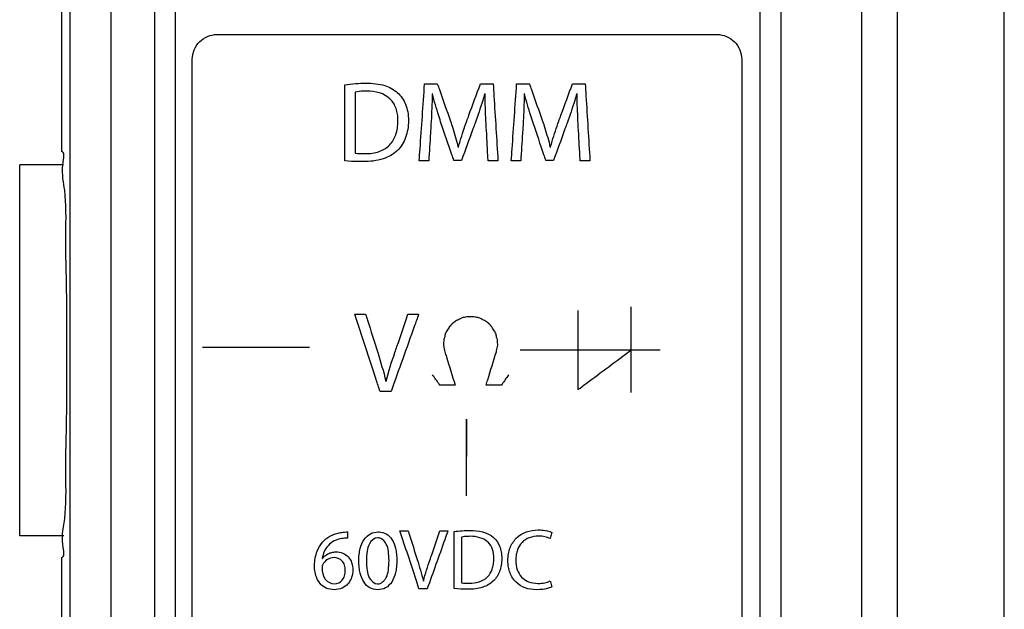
# Model space of a CAD drawing. Header units: inches. Extents: x 0 to 34, y 0 to 22.
# Tile 11 of 86: x 5.106 to 5.703, y 11.243 to 11.601. Entities that reach past the tile are written whole.
import ezdxf

# ---------------------------------------------------------------- set-up
doc = ezdxf.new("R2010")
doc.units = ezdxf.units.IN
doc.header["$LTSCALE"] = 1.87
doc.header["$MEASUREMENT"] = 0
doc.layers.get('0').update_dxf_attribs({"linetype": 'CONTINUOUS'})
doc.layers.add('DATUMCURVES', color=7, linetype='CONTINUOUS')

msp = doc.modelspace()

# ---------------------------------------------------------------- linework, layer by layer
at = {"color": 7, "linetype": 'CONTINUOUS'}
for p, q in [((5.61676, 13.05727), (5.61676, 9.89978)), ((5.70336, 9.77466), (5.70335, 13.03359)), ((5.63841, 13.03228), (5.63841, 9.89978)), ((5.13664, 9.89978), (5.13664, 12.99373)), ((5.16163, 9.89976), (5.16163, 12.99371)), ((5.1878, 12.98266), (5.1878, 9.92016)), ((5.5678, 12.98266), (5.5678, 9.92016)), ((5.2003, 12.97016), (5.2003, 9.93266)), ((5.5553, 9.93266), (5.5553, 12.97016)), ((5.13145, 11.71999), (5.13145, 11.52066)), ((5.10605, 11.28766), (5.10605, 11.51266)), ((5.13255, 11.51266), (5.10605, 11.51266)), ((5.1328, 11.28766), (5.10605, 11.28766)), ((5.13145, 11.27465), (5.13145, 11.14566))]:
    msp.add_line(p, q, dxfattribs=at)
for points, knots in [([(5.13222, 11.51269), (5.13228, 11.51331), (5.13266, 11.51664), (5.13348, 11.52066), (5.13145, 11.52066)], [0, 0, 0, 0, 0.194614, 1, 1, 1, 1]), ([(5.13204, 11.28768), (5.13216, 11.29169), (5.13456, 11.30193), (5.13371, 11.32836), (5.13473, 11.36069), (5.13464, 11.39766), (5.13473, 11.43462), (5.13371, 11.46695), (5.13462, 11.49498), (5.13158, 11.5059), (5.13222, 11.51269)], [0, 0, 0, 0, 0.051207, 0.171312, 0.32259, 0.490263, 0.657937, 0.809215, 0.929319, 1, 1, 1, 1]), ([(5.13145, 11.27465), (5.13348, 11.27465), (5.13218, 11.28101), (5.13198, 11.28565), (5.13204, 11.28768)], [0, 0, 0, 0, 0.50896, 1, 1, 1, 1])]:
    msp.add_open_spline(points, degree=3, knots=knots, dxfattribs=at)
at = {"layer": 'DATUMCURVES', "color": 40, "linetype": 'CONTINUOUS'}
for points, knots in [([(5.2003, 12.97015, -0.03845), (5.20011, 12.97015, -0.03845), (5.20056, 12.96897, -0.03845), (5.20013, 12.96776, -0.03845), (5.20037, 12.9648, -0.03845), (5.20023, 12.95921, -0.03845), (5.20033, 12.94937, -0.03845), (5.20028, 12.93475, -0.03845), (5.2003, 12.91617, -0.03845), (5.20029, 12.89386, -0.03845), (5.2003, 12.86793, -0.03845), (5.2003, 12.82653, -0.03845), (5.2003, 12.76677, -0.03845), (5.2003, 12.68613, -0.03845), (5.2003, 12.59436, -0.03845), (5.2003, 12.49258, -0.03845), (5.2003, 12.3819, -0.03845), (5.2003, 12.21974, -0.03845), (5.2003, 12.00314, -0.03845), (5.2003, 11.73172, -0.03845), (5.2003, 11.4514, -0.03845), (5.2003, 11.17109, -0.03845), (5.2003, 10.82304, -0.03845), (5.2003, 10.45473, -0.03845), (5.2003, 10.13437, -0.03845), (5.2003, 9.97616, -0.03845), (5.2003, 9.93266, -0.03845)], [0, 0, 0, 0, 0.000182, 0.000725, 0.001622, 0.002869, 0.006386, 0.01123, 0.017357, 0.024719, 0.033272, 0.042969, 0.065613, 0.092285, 0.12262, 0.15625, 0.19281, 0.231934, 0.316406, 0.406738, 0.5, 0.593262, 0.683594, 0.84375, 0.957031, 1, 1, 1, 1]), ([(5.55529, 9.93266, -0.03845), (5.55529, 10.09086, -0.03845), (5.55529, 11.10336, -0.03845), (5.55529, 12.11586, -0.03845), (5.55529, 12.97015, -0.03845)], [0, 0, 0, 0, 0.15625, 1, 1, 1, 1]), ([(5.22574, 11.59157, -0.03845), (5.24154, 11.59157, -0.03845), (5.34265, 11.59157, -0.03845), (5.44376, 11.59157, -0.03845), (5.52907, 11.59157, -0.03845)], [0, 0, 0, 0, 0.15625, 1, 1, 1, 1]), ([(5.21074, 10.54233, -0.03845), (5.21074, 10.5962, -0.03845), (5.21074, 10.94094, -0.03845), (5.21074, 11.28569, -0.03845), (5.21074, 11.57657, -0.03845)], [0, 0, 0, 0, 0.15625, 1, 1, 1, 1]), ([(5.54407, 11.57657, -0.03845), (5.54407, 11.5227, -0.03845), (5.54407, 11.17796, -0.03845), (5.54407, 10.83321, -0.03845), (5.54407, 10.54233, -0.03845)], [0, 0, 0, 0, 0.15625, 1, 1, 1, 1]), ([(5.30336, 11.51508, -0.03845), (5.30336, 11.51747, -0.03845), (5.30336, 11.53281, -0.03845), (5.30336, 11.54815, -0.03845), (5.30336, 11.56109, -0.03845)], [0, 0, 0, 0, 0.15625, 1, 1, 1, 1]), ([(5.31627, 11.56206, -0.03845), (5.32004, 11.56206, -0.03845), (5.32686, 11.56152, -0.03845), (5.33562, 11.55691, -0.03845), (5.33998, 11.55058, -0.03845), (5.34163, 11.54456, -0.03845), (5.34202, 11.53938, -0.03845), (5.34162, 11.53409, -0.03845), (5.33994, 11.52768, -0.03845), (5.3356, 11.52045, -0.03845), (5.32597, 11.5153, -0.03845), (5.31848, 11.51452, -0.03845), (5.3144, 11.51452, -0.03845)], [0, 0, 0, 0, 0.139631, 0.249434, 0.355554, 0.414084, 0.47979, 0.547521, 0.61007, 0.725009, 0.848493, 1, 1, 1, 1]), ([(5.34843, 11.51494, -0.03845), (5.3486, 11.51737, -0.03845), (5.34969, 11.53297, -0.03845), (5.35078, 11.54856, -0.03845), (5.35169, 11.56172, -0.03845)], [0, 0, 0, 0, 0.15625, 1, 1, 1, 1]), ([(5.35169, 11.56172, -0.03845), (5.3521, 11.56172, -0.03845), (5.35466, 11.56172, -0.03845), (5.35723, 11.56172, -0.03845), (5.3594, 11.56172, -0.03845)], [0, 0, 0, 0, 0.15625, 1, 1, 1, 1]), ([(5.3594, 11.56172, -0.03845), (5.35981, 11.56054, -0.03845), (5.36247, 11.553, -0.03845), (5.36513, 11.54545, -0.03845), (5.36738, 11.53909, -0.03845)], [0, 0, 0, 0, 0.15625, 1, 1, 1, 1]), ([(5.37724, 11.53909, -0.03845), (5.37767, 11.54027, -0.03845), (5.38045, 11.54781, -0.03845), (5.38322, 11.55535, -0.03845), (5.38557, 11.56172, -0.03845)], [0, 0, 0, 0, 0.15625, 1, 1, 1, 1]), ([(5.38557, 11.56172, -0.03845), (5.38597, 11.56172, -0.03845), (5.38853, 11.56172, -0.03845), (5.3911, 11.56172, -0.03845), (5.39327, 11.56172, -0.03845)], [0, 0, 0, 0, 0.15625, 1, 1, 1, 1]), ([(5.39327, 11.56172, -0.03845), (5.39342, 11.55928, -0.03845), (5.39439, 11.54369, -0.03845), (5.39537, 11.52809, -0.03845), (5.39619, 11.51494, -0.03845)], [0, 0, 0, 0, 0.15625, 1, 1, 1, 1]), ([(5.40427, 11.51494, -0.03845), (5.40444, 11.51737, -0.03845), (5.40552, 11.53297, -0.03845), (5.40661, 11.54856, -0.03845), (5.40753, 11.56172, -0.03845)], [0, 0, 0, 0, 0.15625, 1, 1, 1, 1]), ([(5.40753, 11.56172, -0.03845), (5.40793, 11.56172, -0.03845), (5.4105, 11.56172, -0.03845), (5.41307, 11.56172, -0.03845), (5.41523, 11.56172, -0.03845)], [0, 0, 0, 0, 0.15625, 1, 1, 1, 1]), ([(5.41523, 11.56172, -0.03845), (5.41565, 11.56054, -0.03845), (5.41831, 11.553, -0.03845), (5.42097, 11.54545, -0.03845), (5.42321, 11.53909, -0.03845)], [0, 0, 0, 0, 0.15625, 1, 1, 1, 1]), ([(5.43307, 11.53909, -0.03845), (5.4335, 11.54027, -0.03845), (5.43628, 11.54781, -0.03845), (5.43906, 11.55535, -0.03845), (5.4414, 11.56172, -0.03845)], [0, 0, 0, 0, 0.15625, 1, 1, 1, 1]), ([(5.4414, 11.56172, -0.03845), (5.4418, 11.56172, -0.03845), (5.44437, 11.56172, -0.03845), (5.44694, 11.56172, -0.03845), (5.4491, 11.56172, -0.03845)], [0, 0, 0, 0, 0.15625, 1, 1, 1, 1]), ([(5.4491, 11.56172, -0.03845), (5.44925, 11.55928, -0.03845), (5.45023, 11.54369, -0.03845), (5.4512, 11.52809, -0.03845), (5.45202, 11.51494, -0.03845)], [0, 0, 0, 0, 0.15625, 1, 1, 1, 1]), ([(5.31655, 11.55728, -0.03845), (5.31582, 11.55728, -0.03845), (5.31345, 11.55722, -0.03845), (5.31107, 11.557, -0.03845), (5.30947, 11.55665, -0.03845)], [0, 0, 0, 0, 0.309193, 1, 1, 1, 1]), ([(5.30947, 11.55665, -0.03845), (5.30947, 11.55472, -0.03845), (5.30947, 11.54239, -0.03845), (5.30947, 11.53006, -0.03845), (5.30947, 11.51966, -0.03845)], [0, 0, 0, 0, 0.15625, 1, 1, 1, 1]), ([(5.31558, 11.51938, -0.03845), (5.31846, 11.51936, -0.03845), (5.32389, 11.51998, -0.03845), (5.33083, 11.52409, -0.03845), (5.3341, 11.52969, -0.03845), (5.33531, 11.53487, -0.03845), (5.33559, 11.53906, -0.03845), (5.33535, 11.54312, -0.03845), (5.33426, 11.54778, -0.03845), (5.32976, 11.5554, -0.03845), (5.32158, 11.55728, -0.03845), (5.31655, 11.55728, -0.03845)], [0, 0, 0, 0, 0.141214, 0.260984, 0.380439, 0.446907, 0.520212, 0.58535, 0.644957, 0.753975, 1, 1, 1, 1]), ([(5.35635, 11.55568, -0.03845), (5.35631, 11.55411, -0.03845), (5.35609, 11.54721, -0.03845), (5.35576, 11.54032, -0.03845), (5.35544, 11.53499, -0.03845)], [0, 0, 0, 0, 0.226871, 1, 1, 1, 1]), ([(5.36183, 11.53749, -0.03845), (5.36129, 11.53911, -0.03845), (5.35933, 11.54512, -0.03845), (5.35755, 11.55119, -0.03845), (5.35649, 11.55568, -0.03845)], [0, 0, 0, 0, 0.270282, 1, 1, 1, 1]), ([(5.3882, 11.55568, -0.03845), (5.38778, 11.55429, -0.03845), (5.38593, 11.54833, -0.03845), (5.38395, 11.54241, -0.03845), (5.3823, 11.53791, -0.03845)], [0, 0, 0, 0, 0.232222, 1, 1, 1, 1]), ([(5.38911, 11.53548, -0.03845), (5.38883, 11.54066, -0.03845), (5.38847, 11.54738, -0.03845), (5.38834, 11.55412, -0.03845), (5.38834, 11.55568, -0.03845)], [0, 0, 0, 0, 0.769005, 1, 1, 1, 1]), ([(5.41218, 11.55568, -0.03845), (5.41214, 11.55411, -0.03845), (5.41192, 11.54721, -0.03845), (5.41159, 11.54032, -0.03845), (5.41127, 11.53499, -0.03845)], [0, 0, 0, 0, 0.22687, 1, 1, 1, 1]), ([(5.41766, 11.53749, -0.03845), (5.41712, 11.53911, -0.03845), (5.41516, 11.54512, -0.03845), (5.41338, 11.55119, -0.03845), (5.41232, 11.55568, -0.03845)], [0, 0, 0, 0, 0.270284, 1, 1, 1, 1]), ([(5.44403, 11.55568, -0.03845), (5.44361, 11.55429, -0.03845), (5.44176, 11.54833, -0.03845), (5.43978, 11.54241, -0.03845), (5.43814, 11.53791, -0.03845)], [0, 0, 0, 0, 0.232222, 1, 1, 1, 1]), ([(5.44494, 11.53548, -0.03845), (5.44466, 11.54066, -0.03845), (5.4443, 11.54738, -0.03845), (5.44417, 11.55412, -0.03845), (5.44417, 11.55568, -0.03845)], [0, 0, 0, 0, 0.769007, 1, 1, 1, 1]), ([(5.35544, 11.53499, -0.03845), (5.35538, 11.53395, -0.03845), (5.35496, 11.52726, -0.03845), (5.35455, 11.52058, -0.03845), (5.35419, 11.51494, -0.03845)], [0, 0, 0, 0, 0.15625, 1, 1, 1, 1]), ([(5.36946, 11.51522, -0.03845), (5.36906, 11.51638, -0.03845), (5.36652, 11.5238, -0.03845), (5.36398, 11.53123, -0.03845), (5.36183, 11.53749, -0.03845)], [0, 0, 0, 0, 0.15625, 1, 1, 1, 1]), ([(5.36738, 11.53909, -0.03845), (5.36785, 11.53769, -0.03845), (5.36956, 11.53248, -0.03845), (5.3711, 11.52722, -0.03845), (5.3721, 11.52334, -0.03845)], [0, 0, 0, 0, 0.269317, 1, 1, 1, 1]), ([(5.37224, 11.52334, -0.03845), (5.37256, 11.52455, -0.03845), (5.37405, 11.52985, -0.03845), (5.37582, 11.53508, -0.03845), (5.37724, 11.53909, -0.03845)], [0, 0, 0, 0, 0.22761, 1, 1, 1, 1]), ([(5.3823, 11.53791, -0.03845), (5.38187, 11.53673, -0.03845), (5.37912, 11.52916, -0.03845), (5.37637, 11.5216, -0.03845), (5.37404, 11.51522, -0.03845)], [0, 0, 0, 0, 0.15625, 1, 1, 1, 1]), ([(5.39021, 11.51494, -0.03845), (5.39016, 11.51601, -0.03845), (5.38979, 11.52286, -0.03845), (5.38942, 11.5297, -0.03845), (5.38911, 11.53548, -0.03845)], [0, 0, 0, 0, 0.15625, 1, 1, 1, 1]), ([(5.41127, 11.53499, -0.03845), (5.41121, 11.53395, -0.03845), (5.41079, 11.52726, -0.03845), (5.41038, 11.52058, -0.03845), (5.41003, 11.51494, -0.03845)], [0, 0, 0, 0, 0.15625, 1, 1, 1, 1]), ([(5.4253, 11.51522, -0.03845), (5.4249, 11.51638, -0.03845), (5.42235, 11.5238, -0.03845), (5.41981, 11.53123, -0.03845), (5.41766, 11.53749, -0.03845)], [0, 0, 0, 0, 0.15625, 1, 1, 1, 1]), ([(5.42321, 11.53909, -0.03845), (5.42369, 11.53769, -0.03845), (5.4254, 11.53248, -0.03845), (5.42693, 11.52722, -0.03845), (5.42793, 11.52334, -0.03845)], [0, 0, 0, 0, 0.269309, 1, 1, 1, 1]), ([(5.42807, 11.52334, -0.03845), (5.42839, 11.52455, -0.03845), (5.42989, 11.52985, -0.03845), (5.43165, 11.53508, -0.03845), (5.43307, 11.53909, -0.03845)], [0, 0, 0, 0, 0.227617, 1, 1, 1, 1]), ([(5.43814, 11.53791, -0.03845), (5.43771, 11.53673, -0.03845), (5.43495, 11.52916, -0.03845), (5.4322, 11.5216, -0.03845), (5.42988, 11.51522, -0.03845)], [0, 0, 0, 0, 0.15625, 1, 1, 1, 1]), ([(5.44605, 11.51494, -0.03845), (5.44599, 11.51601, -0.03845), (5.44562, 11.52286, -0.03845), (5.44525, 11.5297, -0.03845), (5.44494, 11.53548, -0.03845)], [0, 0, 0, 0, 0.15625, 1, 1, 1, 1]), ([(5.3144, 11.51452, -0.03845), (5.31335, 11.51452, -0.03845), (5.30967, 11.51455, -0.03845), (5.30598, 11.51473, -0.03845), (5.30336, 11.51508, -0.03845)], [0, 0, 0, 0, 0.283128, 1, 1, 1, 1]), ([(5.35419, 11.51494, -0.03845), (5.35389, 11.51494, -0.03845), (5.35197, 11.51494, -0.03845), (5.35005, 11.51494, -0.03845), (5.34843, 11.51494, -0.03845)], [0, 0, 0, 0, 0.15625, 1, 1, 1, 1]), ([(5.37404, 11.51522, -0.03845), (5.3738, 11.51522, -0.03845), (5.37228, 11.51522, -0.03845), (5.37075, 11.51522, -0.03845), (5.36946, 11.51522, -0.03845)], [0, 0, 0, 0, 0.15625, 1, 1, 1, 1]), ([(5.39619, 11.51494, -0.03845), (5.39587, 11.51494, -0.03845), (5.39388, 11.51494, -0.03845), (5.39189, 11.51494, -0.03845), (5.39021, 11.51494, -0.03845)], [0, 0, 0, 0, 0.15625, 1, 1, 1, 1]), ([(5.41003, 11.51494, -0.03845), (5.40973, 11.51494, -0.03845), (5.40781, 11.51494, -0.03845), (5.40589, 11.51494, -0.03845), (5.40427, 11.51494, -0.03845)], [0, 0, 0, 0, 0.15625, 1, 1, 1, 1]), ([(5.42988, 11.51522, -0.03845), (5.42964, 11.51522, -0.03845), (5.42811, 11.51522, -0.03845), (5.42658, 11.51522, -0.03845), (5.4253, 11.51522, -0.03845)], [0, 0, 0, 0, 0.15625, 1, 1, 1, 1]), ([(5.45202, 11.51494, -0.03845), (5.4517, 11.51494, -0.03845), (5.44972, 11.51494, -0.03845), (5.44773, 11.51494, -0.03845), (5.44605, 11.51494, -0.03845)], [0, 0, 0, 0, 0.15625, 1, 1, 1, 1]), ([(5.32467, 11.37519, -0.03845), (5.32387, 11.37763, -0.03845), (5.31875, 11.39322, -0.03845), (5.31364, 11.40882, -0.03845), (5.30933, 11.42197, -0.03845)], [0, 0, 0, 0, 0.15625, 1, 1, 1, 1]), ([(5.30933, 11.42197, -0.03845), (5.30967, 11.42197, -0.03845), (5.31187, 11.42197, -0.03845), (5.31407, 11.42197, -0.03845), (5.31592, 11.42197, -0.03845)], [0, 0, 0, 0, 0.15625, 1, 1, 1, 1]), ([(5.31592, 11.42197, -0.03845), (5.3163, 11.42077, -0.03845), (5.31873, 11.41309, -0.03845), (5.32116, 11.40541, -0.03845), (5.32321, 11.39893, -0.03845)], [0, 0, 0, 0, 0.15625, 1, 1, 1, 1]), ([(5.34806, 11.42197, -0.03845), (5.34718, 11.41954, -0.03845), (5.34161, 11.40394, -0.03845), (5.33603, 11.38835, -0.03845), (5.33133, 11.37519, -0.03845)], [0, 0, 0, 0, 0.15625, 1, 1, 1, 1]), ([(5.33369, 11.39886, -0.03845), (5.3341, 11.40007, -0.03845), (5.33674, 11.40777, -0.03845), (5.33937, 11.41547, -0.03845), (5.3416, 11.42197, -0.03845)], [0, 0, 0, 0, 0.15625, 1, 1, 1, 1]), ([(5.3416, 11.42197, -0.03845), (5.34194, 11.42197, -0.03845), (5.34409, 11.42197, -0.03845), (5.34624, 11.42197, -0.03845), (5.34806, 11.42197, -0.03845)], [0, 0, 0, 0, 0.15625, 1, 1, 1, 1]), ([(5.44474, 11.42437, -0.03845), (5.44474, 11.42187, -0.03845), (5.44474, 11.40587, -0.03845), (5.44474, 11.38986, -0.03845), (5.44474, 11.37636, -0.03845)], [0, 0, 0, 0, 0.15625, 1, 1, 1, 1]), ([(5.37108, 11.41817, -0.03845), (5.37026, 11.41776, -0.03845), (5.36946, 11.41703, -0.03845), (5.36862, 11.41638, -0.03845), (5.36851, 11.4163, -0.03845)], [0, 0, 0, 0, 0.866394, 1, 1, 1, 1]), ([(5.37669, 11.42028, -0.03845), (5.37658, 11.42026, -0.03845), (5.37567, 11.42006, -0.03845), (5.37472, 11.41994, -0.03845), (5.374, 11.41958, -0.03845)], [0, 0, 0, 0, 0.126988, 1, 1, 1, 1]), ([(5.38518, 11.41958, -0.03845), (5.38446, 11.41994, -0.03845), (5.38351, 11.42006, -0.03845), (5.38261, 11.42026, -0.03845), (5.38249, 11.42028, -0.03845)], [0, 0, 0, 0, 0.872912, 1, 1, 1, 1]), ([(5.39069, 11.4163, -0.03845), (5.39058, 11.41638, -0.03845), (5.38973, 11.41703, -0.03845), (5.38893, 11.41777, -0.03845), (5.3881, 11.41817, -0.03845)], [0, 0, 0, 0, 0.133407, 1, 1, 1, 1]), ([(5.36477, 11.41127, -0.03845), (5.36472, 11.41117, -0.03845), (5.36438, 11.41039, -0.03845), (5.36394, 11.40958, -0.03845), (5.36394, 11.40882, -0.03845)], [0, 0, 0, 0, 0.121037, 1, 1, 1, 1]), ([(5.36664, 11.41432, -0.03845), (5.36654, 11.41417, -0.03845), (5.36592, 11.41315, -0.03845), (5.36529, 11.41213, -0.03845), (5.36477, 11.41127, -0.03845)], [0, 0, 0, 0, 0.15625, 1, 1, 1, 1]), ([(5.39442, 11.41127, -0.03845), (5.39432, 11.41142, -0.03845), (5.3937, 11.41244, -0.03845), (5.39307, 11.41346, -0.03845), (5.39255, 11.41432, -0.03845)], [0, 0, 0, 0, 0.15625, 1, 1, 1, 1]), ([(5.39524, 11.40882, -0.03845), (5.39524, 11.40958, -0.03845), (5.39481, 11.41039, -0.03845), (5.39446, 11.41117, -0.03845), (5.39442, 11.41127, -0.03845)], [0, 0, 0, 0, 0.879004, 1, 1, 1, 1]), ([(5.39582, 11.40695, -0.03845), (5.39579, 11.40702, -0.03845), (5.39552, 11.40761, -0.03845), (5.39524, 11.40824, -0.03845), (5.39524, 11.40882, -0.03845)], [0, 0, 0, 0, 0.108348, 1, 1, 1, 1]), ([(5.36337, 11.40695, -0.03845), (5.36336, 11.40676, -0.03845), (5.36328, 11.40555, -0.03845), (5.3632, 11.40434, -0.03845), (5.36313, 11.40332, -0.03845)], [0, 0, 0, 0, 0.15625, 1, 1, 1, 1]), ([(5.36313, 11.40332, -0.03845), (5.36317, 11.40311, -0.03845), (5.36344, 11.40177, -0.03845), (5.36371, 11.40043, -0.03845), (5.36394, 11.3993, -0.03845)], [0, 0, 0, 0, 0.15625, 1, 1, 1, 1]), ([(5.39524, 11.3993, -0.03845), (5.39528, 11.39951, -0.03845), (5.39556, 11.40085, -0.03845), (5.39583, 11.40219, -0.03845), (5.39606, 11.40332, -0.03845)], [0, 0, 0, 0, 0.15625, 1, 1, 1, 1]), ([(5.39606, 11.40332, -0.03845), (5.39604, 11.40351, -0.03845), (5.39597, 11.40472, -0.03845), (5.39589, 11.40593, -0.03845), (5.39582, 11.40695, -0.03845)], [0, 0, 0, 0, 0.15625, 1, 1, 1, 1]), ([(5.21703, 11.40208, -0.03845), (5.22944, 11.40208, -0.03845), (5.25104, 11.40208, -0.03845), (5.27265, 11.40208, -0.03845), (5.28184, 11.40208, -0.03845)], [0, 0, 0, 0, 0.574369, 1, 1, 1, 1]), ([(5.36394, 11.3993, -0.03845), (5.36427, 11.39825, -0.03845), (5.36636, 11.39151, -0.03845), (5.36846, 11.38476, -0.03845), (5.37023, 11.37907, -0.03845)], [0, 0, 0, 0, 0.15625, 1, 1, 1, 1]), ([(5.38896, 11.37907, -0.03845), (5.38929, 11.38013, -0.03845), (5.39138, 11.38687, -0.03845), (5.39348, 11.39361, -0.03845), (5.39524, 11.3993, -0.03845)], [0, 0, 0, 0, 0.15625, 1, 1, 1, 1]), ([(5.44474, 11.37636, -0.03845), (5.44642, 11.37761, -0.03845), (5.45716, 11.38561, -0.03845), (5.4679, 11.39361, -0.03845), (5.47696, 11.40036, -0.03845)], [0, 0, 0, 0, 0.15625, 1, 1, 1, 1]), ([(5.36091, 11.37907, -0.03845), (5.36068, 11.3794, -0.03845), (5.35921, 11.3815, -0.03845), (5.35775, 11.3836, -0.03845), (5.35651, 11.38537, -0.03845)], [0, 0, 0, 0, 0.15625, 1, 1, 1, 1]), ([(5.40268, 11.38537, -0.03845), (5.40245, 11.38504, -0.03845), (5.40098, 11.38294, -0.03845), (5.39951, 11.38084, -0.03845), (5.39827, 11.37907, -0.03845)], [0, 0, 0, 0, 0.15625, 1, 1, 1, 1]), ([(5.37023, 11.37907, -0.03845), (5.36975, 11.37907, -0.03845), (5.36664, 11.37907, -0.03845), (5.36353, 11.37907, -0.03845), (5.36091, 11.37907, -0.03845)], [0, 0, 0, 0, 0.15625, 1, 1, 1, 1]), ([(5.39827, 11.37907, -0.03845), (5.39779, 11.37907, -0.03845), (5.39468, 11.37907, -0.03845), (5.39158, 11.37907, -0.03845), (5.38896, 11.37907, -0.03845)], [0, 0, 0, 0, 0.15625, 1, 1, 1, 1]), ([(5.33133, 11.37519, -0.03845), (5.33098, 11.37519, -0.03845), (5.32876, 11.37519, -0.03845), (5.32654, 11.37519, -0.03845), (5.32467, 11.37519, -0.03845)], [0, 0, 0, 0, 0.15625, 1, 1, 1, 1]), ([(5.37712, 11.31204, -0.03845), (5.37712, 11.32735, -0.03845), (5.37712, 11.38068, -0.03845), (5.37712, 11.34317, -0.03845), (5.37712, 11.33577, -0.03845)], [0, 0, 0, 0, 0.674119, 1, 1, 1, 1]), ([(5.37712, 11.33577, -0.03845), (5.37712, 11.33658, -0.03845), (5.37712, 11.34179, -0.03845), (5.37712, 11.347, -0.03845), (5.37712, 11.35139, -0.03845)], [0, 0, 0, 0, 0.15625, 1, 1, 1, 1]), ([(5.28972, 11.28379, -0.03845), (5.29002, 11.28415, -0.03845), (5.29168, 11.28594, -0.03845), (5.29461, 11.28791, -0.03845), (5.29842, 11.2893, -0.03845), (5.30157, 11.28987, -0.03845), (5.30373, 11.29008, -0.03845), (5.30485, 11.29008, -0.03845)], [0, 0, 0, 0, 0.082455, 0.432934, 0.614001, 0.801552, 1, 1, 1, 1]), ([(5.30485, 11.29008, -0.03845), (5.30485, 11.28989, -0.03845), (5.30485, 11.28863, -0.03845), (5.30485, 11.28738, -0.03845), (5.30485, 11.28633, -0.03845)], [0, 0, 0, 0, 0.15625, 1, 1, 1, 1]), ([(5.32304, 11.25505, -0.03845), (5.32145, 11.25507, -0.03845), (5.3182, 11.25581, -0.03845), (5.31441, 11.25966, -0.03845), (5.31268, 11.26421, -0.03845), (5.31191, 11.26863, -0.03845), (5.31168, 11.27248, -0.03845), (5.31189, 11.27636, -0.03845), (5.31269, 11.28085, -0.03845), (5.31456, 11.28549, -0.03845), (5.31858, 11.28931, -0.03845), (5.3221, 11.29012, -0.03845), (5.32392, 11.29008, -0.03845), (5.32409, 11.29007, -0.03845)], [0, 0, 0, 0, 0.099845, 0.203329, 0.329161, 0.404261, 0.488567, 0.574319, 0.650601, 0.778842, 0.885917, 0.989639, 1, 1, 1, 1]), ([(5.32409, 11.29007, -0.03845), (5.32558, 11.29, -0.03845), (5.32868, 11.28922, -0.03845), (5.33237, 11.28548, -0.03845), (5.334, 11.28096, -0.03845), (5.33469, 11.27664, -0.03845), (5.33486, 11.27285, -0.03845), (5.33469, 11.26899, -0.03845), (5.33397, 11.26446, -0.03845), (5.33227, 11.25974, -0.03845), (5.32824, 11.25578, -0.03845), (5.32478, 11.25502, -0.03845), (5.32304, 11.25505, -0.03845)], [0, 0, 0, 0, 0.094917, 0.200135, 0.3258, 0.400169, 0.483093, 0.571243, 0.64958, 0.780452, 0.88944, 1, 1, 1, 1]), ([(5.34828, 11.25562, -0.03845), (5.34768, 11.25745, -0.03845), (5.34384, 11.26916, -0.03845), (5.33999, 11.28088, -0.03845), (5.33675, 11.29076, -0.03845)], [0, 0, 0, 0, 0.15625, 1, 1, 1, 1]), ([(5.33675, 11.29076, -0.03845), (5.33701, 11.29076, -0.03845), (5.33866, 11.29076, -0.03845), (5.34031, 11.29076, -0.03845), (5.34171, 11.29076, -0.03845)], [0, 0, 0, 0, 0.15625, 1, 1, 1, 1]), ([(5.34171, 11.29076, -0.03845), (5.34199, 11.28986, -0.03845), (5.34382, 11.28409, -0.03845), (5.34564, 11.27832, -0.03845), (5.34718, 11.27345, -0.03845)], [0, 0, 0, 0, 0.15625, 1, 1, 1, 1]), ([(5.36584, 11.29076, -0.03845), (5.36519, 11.28893, -0.03845), (5.361, 11.27722, -0.03845), (5.35681, 11.2655, -0.03845), (5.35328, 11.25562, -0.03845)], [0, 0, 0, 0, 0.15625, 1, 1, 1, 1]), ([(5.35505, 11.2734, -0.03845), (5.35536, 11.2743, -0.03845), (5.35734, 11.28009, -0.03845), (5.35932, 11.28588, -0.03845), (5.361, 11.29076, -0.03845)], [0, 0, 0, 0, 0.15625, 1, 1, 1, 1]), ([(5.361, 11.29076, -0.03845), (5.36125, 11.29076, -0.03845), (5.36286, 11.29076, -0.03845), (5.36448, 11.29076, -0.03845), (5.36584, 11.29076, -0.03845)], [0, 0, 0, 0, 0.15625, 1, 1, 1, 1]), ([(5.36957, 11.25572, -0.03845), (5.36957, 11.25752, -0.03845), (5.36957, 11.26905, -0.03845), (5.36957, 11.28057, -0.03845), (5.36957, 11.29029, -0.03845)], [0, 0, 0, 0, 0.15625, 1, 1, 1, 1]), ([(5.37927, 11.29102, -0.03845), (5.38423, 11.29102, -0.03845), (5.39219, 11.28954, -0.03845), (5.39708, 11.28239, -0.03845), (5.39832, 11.27787, -0.03845), (5.39861, 11.27398, -0.03845), (5.3983, 11.27001, -0.03845), (5.39705, 11.26519, -0.03845), (5.39378, 11.25976, -0.03845), (5.38655, 11.2559, -0.03845), (5.38093, 11.25531, -0.03845), (5.37786, 11.25531, -0.03845)], [0, 0, 0, 0, 0.24613, 0.352729, 0.411519, 0.477503, 0.545548, 0.608386, 0.723839, 0.847849, 1, 1, 1, 1]), ([(5.41953, 11.25505, -0.03845), (5.4172, 11.25505, -0.03845), (5.41266, 11.25571, -0.03845), (5.40676, 11.25929, -0.03845), (5.40366, 11.26421, -0.03845), (5.40242, 11.2689, -0.03845), (5.40212, 11.27283, -0.03845), (5.40243, 11.27678, -0.03845), (5.40372, 11.2815, -0.03845), (5.40822, 11.28876, -0.03845), (5.41584, 11.29133, -0.03845), (5.42058, 11.29133, -0.03845)], [0, 0, 0, 0, 0.122998, 0.236873, 0.354255, 0.419625, 0.491924, 0.562088, 0.627568, 0.749707, 1, 1, 1, 1]), ([(5.42058, 11.29133, -0.03845), (5.42156, 11.29133, -0.03845), (5.42439, 11.29118, -0.03845), (5.42727, 11.29062, -0.03845), (5.42892, 11.28977, -0.03845)], [0, 0, 0, 0, 0.347602, 1, 1, 1, 1]), ([(5.42892, 11.28977, -0.03845), (5.42886, 11.28958, -0.03845), (5.42848, 11.28834, -0.03845), (5.42809, 11.28711, -0.03845), (5.42777, 11.28607, -0.03845)], [0, 0, 0, 0, 0.15625, 1, 1, 1, 1]), ([(5.30555, 11.25912, -0.03845), (5.30543, 11.25898, -0.03845), (5.30436, 11.25769, -0.03845), (5.30165, 11.25565, -0.03845), (5.29683, 11.25473, -0.03845), (5.29189, 11.25567, -0.03845), (5.28782, 11.25883, -0.03845), (5.28538, 11.26371, -0.03845), (5.28476, 11.26906, -0.03845), (5.28519, 11.27411, -0.03845), (5.28656, 11.27905, -0.03845), (5.28836, 11.28219, -0.03845), (5.28972, 11.28379, -0.03845)], [0, 0, 0, 0, 0.012, 0.108199, 0.213572, 0.322068, 0.425095, 0.536801, 0.667614, 0.770628, 0.86438, 1, 1, 1, 1]), ([(5.30141, 11.28607, -0.03845), (5.29832, 11.28558, -0.03845), (5.29245, 11.28272, -0.03845), (5.29001, 11.27681, -0.03845), (5.28963, 11.27402, -0.03845)], [0, 0, 0, 0, 0.526115, 1, 1, 1, 1]), ([(5.32323, 11.28653, -0.03845), (5.32115, 11.28653, -0.03845), (5.31793, 11.2834, -0.03845), (5.31664, 11.27811, -0.03845), (5.3162, 11.27266, -0.03845), (5.31658, 11.26718, -0.03845), (5.31781, 11.26177, -0.03845), (5.32108, 11.25859, -0.03845), (5.32317, 11.25859, -0.03845)], [0, 0, 0, 0, 0.186499, 0.323047, 0.495404, 0.673021, 0.812023, 1, 1, 1, 1]), ([(5.32323, 11.25859, -0.03845), (5.32537, 11.25859, -0.03845), (5.32876, 11.26175, -0.03845), (5.32984, 11.26724, -0.03845), (5.33025, 11.27266, -0.03845), (5.32986, 11.27803, -0.03845), (5.32881, 11.28347, -0.03845), (5.32538, 11.28653, -0.03845), (5.32323, 11.28653, -0.03845)], [0, 0, 0, 0, 0.191415, 0.32916, 0.503858, 0.673134, 0.807892, 1, 1, 1, 1]), ([(5.37948, 11.28742, -0.03845), (5.37892, 11.28742, -0.03845), (5.37714, 11.28738, -0.03845), (5.37536, 11.28721, -0.03845), (5.37416, 11.28695, -0.03845)], [0, 0, 0, 0, 0.309252, 1, 1, 1, 1]), ([(5.37416, 11.28695, -0.03845), (5.37416, 11.2855, -0.03845), (5.37416, 11.27624, -0.03845), (5.37416, 11.26698, -0.03845), (5.37416, 11.25916, -0.03845)], [0, 0, 0, 0, 0.15625, 1, 1, 1, 1]), ([(5.37875, 11.25896, -0.03845), (5.38267, 11.25894, -0.03845), (5.38913, 11.26059, -0.03845), (5.39265, 11.26671, -0.03845), (5.39357, 11.27059, -0.03845), (5.39384, 11.27464, -0.03845), (5.39331, 11.2794, -0.03845), (5.3894, 11.28601, -0.03845), (5.38325, 11.28742, -0.03845), (5.37948, 11.28742, -0.03845)], [0, 0, 0, 0, 0.257161, 0.377298, 0.444143, 0.517865, 0.642878, 0.752533, 1, 1, 1, 1]), ([(5.42777, 11.28607, -0.03845), (5.42681, 11.28655, -0.03845), (5.42448, 11.28729, -0.03845), (5.42018, 11.28771, -0.03845), (5.41516, 11.28699, -0.03845), (5.41044, 11.28399, -0.03845), (5.40809, 11.27998, -0.03845), (5.40717, 11.27622, -0.03845), (5.40688, 11.27215, -0.03845), (5.40749, 11.26731, -0.03845), (5.41006, 11.26277, -0.03845), (5.41262, 11.26092, -0.03845), (5.41385, 11.26031, -0.03845)], [0, 0, 0, 0, 0.071855, 0.161259, 0.288332, 0.403468, 0.522359, 0.58873, 0.661903, 0.79405, 0.909318, 1, 1, 1, 1]), ([(5.28973, 11.27402, -0.03845), (5.29059, 11.27519, -0.03845), (5.2924, 11.2767, -0.03845), (5.29538, 11.27779, -0.03845), (5.29848, 11.27814, -0.03845), (5.30212, 11.27751, -0.03845), (5.30557, 11.27514, -0.03845), (5.30775, 11.27145, -0.03845), (5.30843, 11.26702, -0.03845), (5.30772, 11.26267, -0.03845), (5.30635, 11.26014, -0.03845), (5.30555, 11.25912, -0.03845)], [0, 0, 0, 0, 0.12554, 0.195777, 0.272696, 0.394067, 0.507423, 0.624387, 0.755716, 0.888014, 1, 1, 1, 1]), ([(5.29656, 11.27449, -0.03845), (5.29395, 11.27449, -0.03845), (5.29032, 11.27228, -0.03845), (5.28947, 11.26902, -0.03845), (5.28947, 11.26834, -0.03845)], [0, 0, 0, 0, 0.793284, 1, 1, 1, 1]), ([(5.29698, 11.25859, -0.03845), (5.29873, 11.25859, -0.03845), (5.3016, 11.25997, -0.03845), (5.30327, 11.26351, -0.03845), (5.30369, 11.2667, -0.03845), (5.30328, 11.26988, -0.03845), (5.3014, 11.2734, -0.03845), (5.29839, 11.27449, -0.03845), (5.29656, 11.27449, -0.03845)], [0, 0, 0, 0, 0.22753, 0.352951, 0.49796, 0.640639, 0.762745, 1, 1, 1, 1]), ([(5.28947, 11.26834, -0.03845), (5.28949, 11.26593, -0.03845), (5.29022, 11.26106, -0.03845), (5.29487, 11.25859, -0.03845), (5.29693, 11.25859, -0.03845)], [0, 0, 0, 0, 0.539728, 1, 1, 1, 1]), ([(5.41385, 11.26031, -0.03845), (5.41415, 11.26016, -0.03845), (5.41624, 11.25923, -0.03845), (5.41993, 11.25871, -0.03845), (5.42439, 11.25915, -0.03845), (5.42687, 11.25985, -0.03845), (5.42793, 11.26036, -0.03845)], [0, 0, 0, 0, 0.07048, 0.470555, 0.755988, 1, 1, 1, 1]), ([(5.42793, 11.26036, -0.03845), (5.42797, 11.26017, -0.03845), (5.42827, 11.25896, -0.03845), (5.42856, 11.25774, -0.03845), (5.42881, 11.25671, -0.03845)], [0, 0, 0, 0, 0.15625, 1, 1, 1, 1]), ([(5.35328, 11.25562, -0.03845), (5.35302, 11.25562, -0.03845), (5.35135, 11.25562, -0.03845), (5.34968, 11.25562, -0.03845), (5.34828, 11.25562, -0.03845)], [0, 0, 0, 0, 0.15625, 1, 1, 1, 1]), ([(5.42881, 11.25671, -0.03845), (5.42832, 11.25646, -0.03845), (5.42535, 11.25536, -0.03845), (5.42214, 11.25505, -0.03845), (5.41953, 11.25505, -0.03845)], [0, 0, 0, 0, 0.17415, 1, 1, 1, 1])]:
    msp.add_open_spline(points, degree=3, knots=knots, dxfattribs=at)
for points in [[(5.21074, 11.57657, -0.03845), (5.21074, 11.58039, -0.03845), (5.21396, 11.58834, -0.03845), (5.22191, 11.59157, -0.03845), (5.22574, 11.59157, -0.03845)], [(5.52907, 11.59157, -0.03845), (5.53289, 11.59157, -0.03845), (5.54084, 11.58834, -0.03845), (5.54407, 11.58039, -0.03845), (5.54407, 11.57657, -0.03845)], [(5.30336, 11.56109, -0.03845), (5.30763, 11.56172, -0.03845), (5.31196, 11.56206, -0.03845), (5.31627, 11.56206, -0.03845)], [(5.35649, 11.55568, -0.03845), (5.35644, 11.55568, -0.03845), (5.35639, 11.55568, -0.03845), (5.35635, 11.55568, -0.03845)], [(5.38834, 11.55568, -0.03845), (5.3883, 11.55568, -0.03845), (5.38825, 11.55568, -0.03845), (5.3882, 11.55568, -0.03845)], [(5.41232, 11.55568, -0.03845), (5.41227, 11.55568, -0.03845), (5.41222, 11.55568, -0.03845), (5.41218, 11.55568, -0.03845)], [(5.44417, 11.55568, -0.03845), (5.44413, 11.55568, -0.03845), (5.44408, 11.55568, -0.03845), (5.44403, 11.55568, -0.03845)], [(5.3721, 11.52334, -0.03845), (5.37215, 11.52334, -0.03845), (5.37219, 11.52334, -0.03845), (5.37224, 11.52334, -0.03845)], [(5.42793, 11.52334, -0.03845), (5.42798, 11.52334, -0.03845), (5.42803, 11.52334, -0.03845), (5.42807, 11.52334, -0.03845)], [(5.30947, 11.51966, -0.03845), (5.31148, 11.51929, -0.03845), (5.31354, 11.51938, -0.03845), (5.31558, 11.51938, -0.03845)], [(5.47689, 11.42649, -0.03845), (5.47689, 11.40917, -0.03845), (5.47689, 11.39185, -0.03845), (5.47689, 11.37453, -0.03845)], [(5.36851, 11.4163, -0.03845), (5.36789, 11.41564, -0.03845), (5.36726, 11.41498, -0.03845), (5.36664, 11.41432, -0.03845)], [(5.374, 11.41958, -0.03845), (5.37304, 11.41909, -0.03845), (5.37205, 11.41866, -0.03845), (5.37108, 11.41817, -0.03845)], [(5.37844, 11.42052, -0.03845), (5.37786, 11.42044, -0.03845), (5.37728, 11.42036, -0.03845), (5.37669, 11.42028, -0.03845)], [(5.37959, 11.42053, -0.03845), (5.37921, 11.42052, -0.03845), (5.37883, 11.42052, -0.03845), (5.37844, 11.42052, -0.03845)], [(5.38074, 11.42052, -0.03845), (5.38035, 11.42052, -0.03845), (5.37997, 11.42052, -0.03845), (5.37959, 11.42053, -0.03845)], [(5.38249, 11.42028, -0.03845), (5.38191, 11.42036, -0.03845), (5.38132, 11.42044, -0.03845), (5.38074, 11.42052, -0.03845)], [(5.3881, 11.41817, -0.03845), (5.38714, 11.41866, -0.03845), (5.38615, 11.41909, -0.03845), (5.38518, 11.41958, -0.03845)], [(5.39255, 11.41432, -0.03845), (5.39193, 11.41498, -0.03845), (5.39131, 11.41564, -0.03845), (5.39069, 11.4163, -0.03845)], [(5.36394, 11.40882, -0.03845), (5.36394, 11.40817, -0.03845), (5.36366, 11.40754, -0.03845), (5.36337, 11.40695, -0.03845)], [(5.32321, 11.39893, -0.03845), (5.32499, 11.39313, -0.03845), (5.32677, 11.38733, -0.03845), (5.32821, 11.38144, -0.03845)], [(5.32834, 11.38144, -0.03845), (5.32978, 11.38734, -0.03845), (5.33167, 11.39313, -0.03845), (5.33369, 11.39886, -0.03845)], [(5.40956, 11.40036, -0.03845), (5.4379, 11.40036, -0.03845), (5.46625, 11.40036, -0.03845), (5.4946, 11.40036, -0.03845)], [(5.32821, 11.38144, -0.03845), (5.32825, 11.38144, -0.03845), (5.3283, 11.38144, -0.03845), (5.32834, 11.38144, -0.03845)], [(5.36957, 11.29029, -0.03845), (5.37278, 11.29076, -0.03845), (5.37603, 11.29102, -0.03845), (5.37927, 11.29102, -0.03845)], [(5.30485, 11.28633, -0.03845), (5.3037, 11.28639, -0.03845), (5.30254, 11.28625, -0.03845), (5.30141, 11.28607, -0.03845)], [(5.28963, 11.27402, -0.03845), (5.28966, 11.27402, -0.03845), (5.2897, 11.27402, -0.03845), (5.28973, 11.27402, -0.03845)], [(5.34718, 11.27345, -0.03845), (5.34852, 11.2691, -0.03845), (5.34986, 11.26474, -0.03845), (5.35093, 11.26031, -0.03845)], [(5.35104, 11.26031, -0.03845), (5.35212, 11.26474, -0.03845), (5.35354, 11.26909, -0.03845), (5.35505, 11.2734, -0.03845)], [(5.35093, 11.26031, -0.03845), (5.35097, 11.26031, -0.03845), (5.351, 11.26031, -0.03845), (5.35104, 11.26031, -0.03845)], [(5.29693, 11.25859, -0.03845), (5.29694, 11.25859, -0.03845), (5.29696, 11.25859, -0.03845), (5.29698, 11.25859, -0.03845)], [(5.32307, 11.25505, -0.03845), (5.32305, 11.25505, -0.03845), (5.32303, 11.25505, -0.03845), (5.32302, 11.25505, -0.03845)], [(5.32317, 11.25859, -0.03845), (5.32319, 11.25859, -0.03845), (5.32321, 11.25859, -0.03845), (5.32323, 11.25859, -0.03845)], [(5.37786, 11.25531, -0.03845), (5.37509, 11.25531, -0.03845), (5.37231, 11.25536, -0.03845), (5.36957, 11.25572, -0.03845)], [(5.37416, 11.25916, -0.03845), (5.37566, 11.25889, -0.03845), (5.37722, 11.25896, -0.03845), (5.37875, 11.25896, -0.03845)]]:
    msp.add_open_spline(points, degree=3, dxfattribs=at)

doc.saveas('drawing.dxf')
